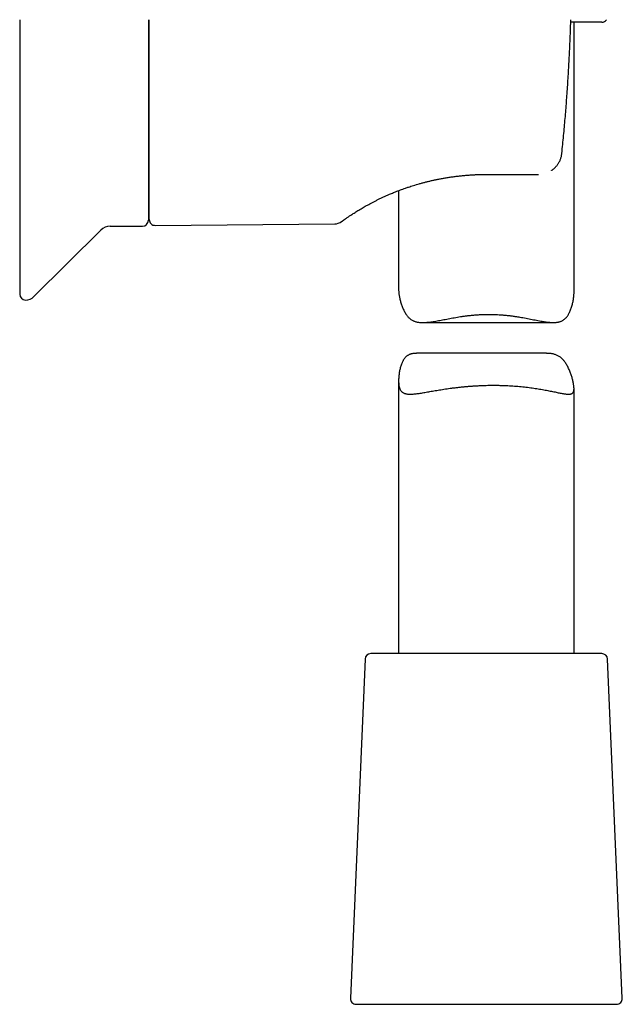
# Model space of a CAD drawing. Header units: millimetres. Extents: x 8 to 719, y 12 to 786.
# Tile 34 of 37: x 551 to 603, y 469 to 553. Entities that reach past the tile are written whole.
import ezdxf

# ---------------------------------------------------------------- set-up
doc = ezdxf.new("R2010")
doc.units = ezdxf.units.MM

msp = doc.modelspace()

# ---------------------------------------------------------------- linework, layer by layer
at = {"color": 7, "linetype": 'Continuous', "lineweight": 30}
for p, q in [((562.225, 553.317), (562.225, 536.157)), ((562.305, 536.219), (562.305, 553.317)), ((600.996, 553.097), (598.341, 553.097)), ((598.625, 530.015), (598.625, 553.097)), ((591.125, 540.082), (595.469, 540.082)), ((595.469, 540.082), (595.56, 540.082)), ((583.625, 538.697), (583.625, 530.26)), ((562.225, 537.084), (562.305, 537.084)), ((558.974, 535.657), (561.725, 535.657)), ((562.81, 535.719), (578.166, 535.853)), ((552.43, 529.628), (558.15, 535.309)), ((585.689, 527.414), (596.856, 527.414)), ((596.284, 524.779), (585.149, 524.779)), ((583.625, 522.434), (583.625, 499.097)), ((598.625, 499.097), (598.625, 521.756)), ((580.754, 498.618), (579.498, 469.618)), ((591.932, 499.097), (581.254, 499.097)), ((600.996, 499.097), (591.932, 499.097)), ((602.753, 469.618), (601.496, 498.618)), ((579.997, 469.097), (602.253, 469.097))]:
    msp.add_line(p, q, dxfattribs=at)
at = {"color": 7, "linetype": 'Continuous', "lineweight": 30, "flags": 128}
msp.add_lwpolyline([(598.246, 550.6), (598.248, 550.597), (598.246, 550.594), (598.246, 550.594)], dxfattribs=at)
at = {"color": 7, "linetype": 'Continuous', "lineweight": 30}
for centre, radius, start, end in [((600.996, 553.597), 0.5, 270, 325.92514), ((558.995, 534.458), 1.2, 91, 134.80311), ((561.725, 536.157), 0.5, 270, 0), ((562.805, 536.219), 0.5, 180, 270.5), ((578.157, 536.854), 1, 270.49729, 306.11727), ((551.725, 529.838), 0.5, 180, 270), ((551.725, 530.338), 1, 270, 314.80311), ((581.254, 498.597), 0.5, 90, 177.51874), ((600.996, 498.597), 0.5, 2.48126, 90), ((579.997, 469.597), 0.5, 177.51874, 270), ((602.253, 469.597), 0.5, 270, 2.48126)]:
    msp.add_arc(centre, radius, start, end, dxfattribs=at)
for points, knots in [([(551.225, 553.317), (551.225, 553.313), (551.225, 553.142), (551.225, 552.806), (551.225, 552.308), (551.225, 551.813), (551.225, 551.319), (551.225, 550.816), (551.225, 550.302), (551.225, 549.78), (551.225, 549.26), (551.225, 548.744), (551.225, 548.231), (551.225, 547.724), (551.225, 547.276), (551.225, 546.887), (551.225, 546.551), (551.225, 546.217), (551.225, 545.885), (551.225, 545.556), (551.225, 545.228), (551.225, 544.902), (551.225, 544.537), (551.225, 544.134), (551.225, 543.695), (551.225, 543.26), (551.225, 542.861), (551.225, 542.496), (551.225, 542.164), (551.225, 541.839), (551.225, 541.487), (551.225, 541.108), (551.225, 540.7), (551.225, 540.379), (551.225, 540.142), (551.225, 539.987), (551.225, 539.832), (551.225, 539.678), (551.225, 539.525), (551.225, 539.267), (551.225, 538.906), (551.225, 538.45), (551.225, 538.064), (551.225, 537.746), (551.225, 537.49), (551.225, 537.242), (551.225, 536.975), (551.225, 536.69), (551.225, 536.385), (551.225, 536.147), (551.225, 535.971), (551.225, 535.856), (551.225, 535.743), (551.225, 535.63), (551.225, 535.518), (551.225, 535.346), (551.225, 535.117), (551.225, 534.836), (551.225, 534.561), (551.225, 534.294), (551.225, 534.035), (551.225, 533.788), (551.225, 533.569), (551.225, 533.374), (551.225, 533.199), (551.225, 533.029), (551.225, 532.862), (551.225, 532.703), (551.225, 532.552), (551.225, 532.374), (551.225, 532.169), (551.225, 531.941), (551.225, 531.725), (551.225, 531.528), (551.225, 531.349), (551.225, 531.231), (551.225, 531.158), (551.225, 531.127), (551.225, 531.097), (551.225, 531.067), (551.225, 531.038), (551.225, 531.009), (551.225, 530.98), (551.225, 530.912), (551.225, 530.807), (551.225, 530.674), (551.225, 530.551), (551.225, 530.438), (551.225, 530.349), (551.225, 530.281), (551.225, 530.23), (551.225, 530.182), (551.225, 530.137), (551.225, 530.097), (551.225, 530.06), (551.225, 530.017), (551.225, 529.969), (551.225, 529.921), (551.225, 529.884), (551.225, 529.857), (551.225, 529.841), (551.225, 529.839), (551.225, 529.838)], [0, 0, 0, 0, 0.000341, 0.013188, 0.026034, 0.038883, 0.051739, 0.064606, 0.078421, 0.092227, 0.106027, 0.119829, 0.133636, 0.147455, 0.161043, 0.170324, 0.179602, 0.188879, 0.198155, 0.207433, 0.216714, 0.226, 0.235292, 0.248144, 0.260989, 0.27383, 0.286672, 0.296765, 0.306863, 0.316968, 0.326724, 0.339712, 0.352696, 0.36568, 0.370782, 0.375884, 0.380988, 0.386094, 0.391201, 0.39631, 0.412182, 0.428044, 0.443905, 0.453255, 0.462609, 0.471969, 0.480914, 0.492822, 0.504727, 0.516632, 0.521309, 0.525988, 0.530667, 0.535348, 0.54003, 0.544714, 0.557075, 0.569431, 0.581785, 0.594142, 0.606506, 0.618603, 0.630319, 0.639523, 0.648726, 0.657931, 0.667138, 0.676351, 0.685043, 0.69351, 0.708313, 0.723103, 0.737887, 0.752671, 0.765687, 0.778713, 0.781273, 0.783834, 0.786395, 0.788957, 0.791519, 0.794083, 0.796647, 0.799212, 0.812596, 0.825966, 0.839329, 0.852687, 0.866047, 0.873547, 0.88105, 0.888556, 0.896067, 0.903583, 0.910481, 0.917116, 0.93093, 0.944738, 0.958543, 0.972351, 0.986169, 1, 1, 1, 1]), ([(598.246, 550.6), (598.259, 550.892), (598.286, 551.473), (598.318, 552.346), (598.339, 552.96), (598.347, 553.284), (598.348, 553.317)], [0, 0, 0, 0, 0.321795, 0.64281, 0.963104, 1, 1, 1, 1]), ([(597.584, 541.884), (597.61, 542.139), (597.662, 542.644), (597.735, 543.396), (597.803, 544.137), (597.867, 544.866), (597.926, 545.583), (597.981, 546.289), (598.033, 547.007), (598.083, 547.734), (598.13, 548.47), (598.173, 549.193), (598.212, 549.901), (598.235, 550.369), (598.246, 550.6)], [0, 0, 0, 0, 0.087836, 0.17431, 0.25942, 0.343167, 0.42555, 0.506571, 0.58623, 0.67228, 0.756682, 0.839436, 0.920542, 1, 1, 1, 1]), ([(596.687, 540.418), (596.695, 540.424), (596.729, 540.445), (596.785, 540.485), (596.854, 540.538), (596.92, 540.594), (596.984, 540.653), (597.048, 540.717), (597.115, 540.791), (597.181, 540.872), (597.247, 540.962), (597.31, 541.059), (597.371, 541.167), (597.425, 541.278), (597.471, 541.39), (597.51, 541.503), (597.542, 541.622), (597.569, 541.748), (597.58, 541.834), (597.585, 541.878)], [0, 0, 0, 0, 0.017528, 0.067932, 0.117595, 0.166518, 0.214733, 0.264802, 0.321163, 0.383916, 0.444078, 0.509141, 0.579102, 0.654038, 0.717562, 0.784197, 0.853858, 0.926066, 1, 1, 1, 1]), ([(578.827, 536.104), (578.83, 536.106), (578.839, 536.113), (578.859, 536.127), (578.885, 536.146), (578.914, 536.167), (578.946, 536.189), (578.978, 536.213), (579.012, 536.237), (579.057, 536.268), (579.118, 536.311), (579.196, 536.365), (579.285, 536.426), (579.382, 536.492), (579.492, 536.565), (579.614, 536.646), (579.75, 536.735), (579.899, 536.83), (580.058, 536.93), (580.229, 537.035), (580.407, 537.141), (580.589, 537.248), (580.777, 537.356), (580.972, 537.465), (581.175, 537.576), (581.39, 537.689), (581.614, 537.805), (581.85, 537.924), (582.093, 538.041), (582.342, 538.157), (582.596, 538.273), (582.823, 538.372), (583.022, 538.456), (583.193, 538.527), (583.376, 538.6), (583.571, 538.677), (583.778, 538.755), (583.997, 538.835), (584.227, 538.917), (584.457, 538.996), (584.684, 539.07), (584.909, 539.141), (585.143, 539.212), (585.387, 539.283), (585.64, 539.354), (585.899, 539.422), (586.162, 539.488), (586.43, 539.551), (586.707, 539.613), (586.995, 539.673), (587.298, 539.731), (587.617, 539.788), (587.951, 539.842), (588.294, 539.891), (588.646, 539.936), (589.007, 539.976), (589.35, 540.008), (589.674, 540.033), (589.977, 540.052), (590.287, 540.066), (590.602, 540.076), (590.882, 540.082), (591.058, 540.082), (591.126, 540.082)], [0, 0, 0, 0, 0.005297, 0.017052, 0.028261, 0.039965, 0.051016, 0.061417, 0.071286, 0.081169, 0.099037, 0.117201, 0.135677, 0.154472, 0.173534, 0.194003, 0.2147, 0.235621, 0.256803, 0.278005, 0.299064, 0.318807, 0.338463, 0.358049, 0.377513, 0.396776, 0.416985, 0.436968, 0.456751, 0.476362, 0.495821, 0.515148, 0.526767, 0.53897, 0.551768, 0.565172, 0.579179, 0.593716, 0.608773, 0.624354, 0.63799, 0.652013, 0.666428, 0.681243, 0.696466, 0.712106, 0.727245, 0.742776, 0.758712, 0.775067, 0.791847, 0.810001, 0.8285, 0.847354, 0.866576, 0.886183, 0.906193, 0.92221, 0.938497, 0.955067, 0.971932, 0.989106, 1, 1, 1, 1]), ([(595.56, 540.082), (595.562, 540.082), (595.57, 540.082), (595.577, 540.082), (595.583, 540.082)], [0, 0, 0, 0, 0.310017, 1, 1, 1, 1]), ([(579.79, 536.76), (579.79, 536.76), (579.79, 536.76), (579.796, 536.764), (579.797, 536.764)], [0, 0, 0, 0, 0.849397, 1, 1, 1, 1]), ([(578.747, 536.046), (578.747, 536.046), (578.749, 536.048), (578.763, 536.057), (578.784, 536.073), (578.807, 536.09), (578.825, 536.103), (578.83, 536.106)], [0, 0, 0, 0, 0.229345, 0.458494, 0.687643, 0.916991, 1, 1, 1, 1]), ([(583.626, 530.26), (583.626, 530.244), (583.625, 530.195), (583.63, 530.104), (583.641, 529.984), (583.657, 529.852), (583.679, 529.709), (583.707, 529.56), (583.741, 529.408), (583.779, 529.254), (583.823, 529.098), (583.873, 528.941), (583.928, 528.784), (583.99, 528.63), (584.058, 528.478), (584.133, 528.331), (584.208, 528.202), (584.281, 528.091), (584.35, 527.996), (584.425, 527.907), (584.505, 527.823), (584.591, 527.746), (584.683, 527.675), (584.781, 527.613), (584.883, 527.561), (584.99, 527.517), (585.1, 527.483), (585.215, 527.455), (585.336, 527.435), (585.463, 527.422), (585.594, 527.415), (585.73, 527.414), (585.887, 527.419), (586.065, 527.431), (586.267, 527.453), (586.475, 527.481), (586.691, 527.515), (586.913, 527.553), (587.143, 527.595), (587.377, 527.64), (587.619, 527.686), (587.867, 527.734), (588.122, 527.781), (588.382, 527.828), (588.648, 527.873), (588.919, 527.916), (589.196, 527.957), (589.477, 527.994), (589.731, 528.023), (589.956, 528.046), (590.151, 528.063), (590.347, 528.078), (590.545, 528.09), (590.744, 528.1), (590.944, 528.107), (591.145, 528.111), (591.279, 528.111), (591.346, 528.112)], [0, 0, 0, 0, 0.008445, 0.025931, 0.043419, 0.063178, 0.082946, 0.10271, 0.122625, 0.142545, 0.162462, 0.182628, 0.202796, 0.222961, 0.243257, 0.263556, 0.283847, 0.298694, 0.313541, 0.328467, 0.343392, 0.358648, 0.373902, 0.389316, 0.40473, 0.419589, 0.434449, 0.449445, 0.464442, 0.479809, 0.495176, 0.510646, 0.526117, 0.547063, 0.568009, 0.589118, 0.610226, 0.631754, 0.653281, 0.67493, 0.696579, 0.718671, 0.740763, 0.762976, 0.78519, 0.807795, 0.830399, 0.85315, 0.8759, 0.891279, 0.906658, 0.922088, 0.937519, 0.953111, 0.968703, 0.984351, 1, 1, 1, 1]), ([(591.346, 528.112), (591.445, 528.111), (591.644, 528.11), (591.941, 528.1), (592.237, 528.085), (592.535, 528.063), (592.832, 528.036), (593.129, 528.003), (593.423, 527.965), (593.709, 527.923), (593.987, 527.878), (594.257, 527.831), (594.522, 527.782), (594.785, 527.732), (595.043, 527.681), (595.297, 527.631), (595.545, 527.582), (595.764, 527.541), (595.956, 527.507), (596.122, 527.48), (596.285, 527.457), (596.445, 527.438), (596.601, 527.423), (596.753, 527.415), (596.901, 527.413), (597.031, 527.419), (597.144, 527.43), (597.242, 527.445), (597.337, 527.465), (597.43, 527.491), (597.519, 527.524), (597.605, 527.563), (597.687, 527.609), (597.765, 527.662), (597.837, 527.72), (597.905, 527.784), (597.969, 527.854), (598.029, 527.929), (598.087, 528.01), (598.141, 528.095), (598.191, 528.184), (598.247, 528.293), (598.306, 528.423), (598.366, 528.576), (598.419, 528.734), (598.465, 528.894), (598.506, 529.056), (598.541, 529.218), (598.57, 529.378), (598.593, 529.537), (598.61, 529.696), (598.62, 529.834), (598.625, 529.94), (598.625, 529.994), (598.625, 530.015)], [0, 0, 0, 0, 0.024112, 0.048225, 0.072531, 0.096837, 0.121733, 0.146629, 0.171717, 0.196805, 0.220911, 0.245017, 0.269274, 0.293531, 0.318243, 0.342954, 0.367826, 0.392698, 0.410655, 0.428612, 0.446649, 0.464685, 0.48301, 0.501335, 0.519789, 0.538242, 0.551794, 0.565344, 0.578975, 0.592606, 0.606522, 0.620437, 0.634468, 0.648499, 0.662054, 0.67561, 0.689256, 0.702903, 0.716774, 0.730645, 0.74457, 0.758495, 0.779965, 0.801437, 0.822989, 0.844542, 0.866203, 0.887876, 0.909169, 0.930475, 0.952784, 0.975091, 0.990051, 1, 1, 1, 1]), ([(585.149, 524.778), (585.135, 524.778), (585.075, 524.779), (584.986, 524.774), (584.88, 524.763), (584.789, 524.748), (584.702, 524.728), (584.617, 524.702), (584.535, 524.67), (584.457, 524.63), (584.382, 524.584), (584.312, 524.532), (584.247, 524.473), (584.187, 524.409), (584.13, 524.339), (584.077, 524.264), (584.027, 524.183), (583.98, 524.098), (583.937, 524.009), (583.89, 523.901), (583.841, 523.77), (583.792, 523.617), (583.75, 523.46), (583.714, 523.299), (583.684, 523.137), (583.661, 522.975), (583.643, 522.816), (583.631, 522.656), (583.625, 522.498), (583.625, 522.359), (583.63, 522.242), (583.638, 522.145), (583.65, 522.048), (583.666, 521.952), (583.689, 521.858), (583.717, 521.772), (583.752, 521.692), (583.792, 521.619), (583.839, 521.554), (583.893, 521.496), (583.953, 521.446), (584.018, 521.404), (584.088, 521.37), (584.165, 521.342), (584.248, 521.319), (584.337, 521.303), (584.434, 521.292), (584.536, 521.286), (584.655, 521.285), (584.791, 521.29), (584.948, 521.302), (585.115, 521.32), (585.291, 521.342), (585.477, 521.37), (585.673, 521.401), (585.878, 521.435), (586.089, 521.472), (586.307, 521.51), (586.531, 521.549), (586.762, 521.588), (587.001, 521.629), (587.248, 521.669), (587.503, 521.709), (587.764, 521.748), (588.036, 521.787), (588.319, 521.824), (588.613, 521.86), (588.913, 521.894), (589.219, 521.925), (589.532, 521.953), (589.852, 521.978), (590.175, 521.999), (590.493, 522.017), (590.805, 522.03), (591.111, 522.039), (591.419, 522.045), (591.728, 522.047), (592.039, 522.045), (592.352, 522.039), (592.663, 522.03), (592.966, 522.017), (593.259, 522), (593.544, 521.981), (593.826, 521.959), (594.105, 521.933), (594.381, 521.904), (594.654, 521.873), (594.922, 521.839), (595.182, 521.802), (595.435, 521.764), (595.68, 521.724), (595.917, 521.683), (596.149, 521.641), (596.374, 521.598), (596.592, 521.555), (596.8, 521.513), (597, 521.472), (597.19, 521.432), (597.369, 521.396), (597.539, 521.363), (597.681, 521.337), (597.798, 521.318), (597.894, 521.305), (597.985, 521.294), (598.071, 521.288), (598.151, 521.285), (598.224, 521.287), (598.291, 521.294), (598.352, 521.305), (598.407, 521.323), (598.456, 521.346), (598.499, 521.376), (598.536, 521.413), (598.566, 521.458), (598.59, 521.51), (598.608, 521.568), (598.619, 521.634), (598.625, 521.708), (598.626, 521.79), (598.62, 521.881), (598.61, 521.981), (598.595, 522.089), (598.573, 522.209), (598.546, 522.341), (598.513, 522.485), (598.474, 522.633), (598.431, 522.785), (598.382, 522.939), (598.327, 523.095), (598.267, 523.252), (598.202, 523.409), (598.13, 523.563), (598.051, 523.715), (597.966, 523.863), (597.881, 523.992), (597.8, 524.102), (597.722, 524.197), (597.64, 524.286), (597.552, 524.37), (597.458, 524.448), (597.358, 524.518), (597.251, 524.58), (597.141, 524.633), (597.026, 524.676), (596.908, 524.711), (596.785, 524.738), (596.656, 524.758), (596.522, 524.771), (596.398, 524.778), (596.317, 524.778), (596.284, 524.778)], [0, 0, 0, 0, 0.001836, 0.008095, 0.01269, 0.017286, 0.021909, 0.026532, 0.031252, 0.035971, 0.04073, 0.045488, 0.050085, 0.054683, 0.059311, 0.063939, 0.068644, 0.073348, 0.078071, 0.082793, 0.090075, 0.097357, 0.104667, 0.111976, 0.119323, 0.126673, 0.133894, 0.14112, 0.148686, 0.156252, 0.161326, 0.1664, 0.171474, 0.177338, 0.183202, 0.189112, 0.195022, 0.20108, 0.207138, 0.213248, 0.219357, 0.225221, 0.231085, 0.236989, 0.242893, 0.248913, 0.254933, 0.260987, 0.267042, 0.274852, 0.282661, 0.29053, 0.298399, 0.306435, 0.314471, 0.32256, 0.330648, 0.338601, 0.346553, 0.354552, 0.362551, 0.370695, 0.378838, 0.387031, 0.395224, 0.403898, 0.412572, 0.421309, 0.430045, 0.438984, 0.447923, 0.456934, 0.465945, 0.474342, 0.482738, 0.491196, 0.499654, 0.508305, 0.516956, 0.525675, 0.534393, 0.542601, 0.55081, 0.559074, 0.567338, 0.575776, 0.584213, 0.592709, 0.601204, 0.609588, 0.617972, 0.626411, 0.63485, 0.643459, 0.652068, 0.660736, 0.669404, 0.678074, 0.686744, 0.695478, 0.704213, 0.710184, 0.716156, 0.722126, 0.728156, 0.734189, 0.740219, 0.746139, 0.752059, 0.758014, 0.763969, 0.770043, 0.776116, 0.782236, 0.788356, 0.794279, 0.800202, 0.806173, 0.812145, 0.818268, 0.824391, 0.830565, 0.836739, 0.843715, 0.850694, 0.857671, 0.864703, 0.871735, 0.878767, 0.885886, 0.893007, 0.900126, 0.907291, 0.914458, 0.921621, 0.926863, 0.932104, 0.937374, 0.942643, 0.948029, 0.953415, 0.958857, 0.964298, 0.969544, 0.974791, 0.980085, 0.985379, 0.990805, 0.99623, 1, 1, 1, 1])]:
    msp.add_open_spline(points, degree=3, knots=knots, dxfattribs=at)

doc.saveas('drawing.dxf')
